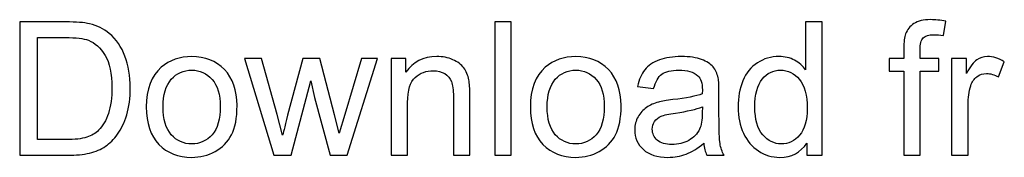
# Model space of a CAD drawing. Header units: millimetres. Extents: x -159 to 180, y -161 to 116.
# Tile 1 of 256: x -88.52 to -43.88, y -160.63 to -154.37. Entities that reach past the tile are written whole.
import ezdxf

# ---------------------------------------------------------------- set-up
doc = ezdxf.new("R2010")
doc.units = ezdxf.units.MM
doc.header["$MEASUREMENT"] = 0
doc.layers.add('Layer 1', color=7, linetype='Continuous')

msp = doc.modelspace()

# ---------------------------------------------------------------- linework, layer by layer
at = {"layer": 'Layer 1', "color": 250}
for points, knots in [([(-48.4306, -160.5367), (-48.4306, -160.5367), (-48.4306, -156.7182), (-48.4306, -156.7182), (-48.4306, -156.7182), (-48.4306, -156.7182), (-49.091, -156.7182), (-49.091, -156.7182), (-49.091, -156.7182), (-49.091, -156.7182), (-49.091, -156.1425), (-49.091, -156.1425), (-49.091, -156.1425), (-49.091, -156.1425), (-48.4306, -156.1425), (-48.4306, -156.1425), (-48.4306, -156.1425), (-48.4306, -156.1425), (-48.4306, -155.6768), (-48.4306, -155.6768), (-48.4306, -155.6768), (-48.4306, -155.3819), (-48.4052, -155.1632), (-48.353, -155.0206), (-48.353, -155.0206), (-48.281, -154.8287), (-48.1568, -154.6721), (-47.9762, -154.5522), (-47.9762, -154.5522), (-47.797, -154.4322), (-47.5444, -154.3729), (-47.2199, -154.3729), (-47.2199, -154.3729), (-47.0096, -154.3729), (-46.7782, -154.3983), (-46.5242, -154.4477), (-46.5242, -154.4477), (-46.5242, -154.4477), (-46.6357, -155.0997), (-46.6357, -155.0997), (-46.6357, -155.0997), (-46.7909, -155.0729), (-46.9362, -155.0587), (-47.0745, -155.0587), (-47.0745, -155.0587), (-47.3003, -155.0587), (-47.4597, -155.1067), (-47.5543, -155.2027), (-47.5543, -155.2027), (-47.6474, -155.2986), (-47.694, -155.4778), (-47.694, -155.7403), (-47.694, -155.7403), (-47.694, -155.7403), (-47.694, -156.1425), (-47.694, -156.1425), (-47.694, -156.1425), (-47.694, -156.1425), (-46.8389, -156.1425), (-46.8389, -156.1425), (-46.8389, -156.1425), (-46.8389, -156.1425), (-46.8389, -156.7182), (-46.8389, -156.7182), (-46.8389, -156.7182), (-46.8389, -156.7182), (-47.6855, -156.7182), (-47.6855, -156.7182), (-47.6855, -156.7182), (-47.6855, -156.7182), (-47.6855, -160.5367), (-47.6855, -160.5367), (-47.6855, -160.5367), (-47.6855, -160.5367), (-48.4306, -160.5367), (-48.4306, -160.5367)], [0, 0, 0, 0, 0.05, 0.05, 0.05, 0.05, 0.1, 0.1, 0.1, 0.1, 0.15, 0.15, 0.15, 0.15, 0.2, 0.2, 0.2, 0.2, 0.25, 0.25, 0.25, 0.25, 0.3, 0.3, 0.3, 0.3, 0.35, 0.35, 0.35, 0.35, 0.4, 0.4, 0.4, 0.4, 0.45, 0.45, 0.45, 0.45, 0.5, 0.5, 0.5, 0.5, 0.55, 0.55, 0.55, 0.55, 0.6, 0.6, 0.6, 0.6, 0.65, 0.65, 0.65, 0.65, 0.7, 0.7, 0.7, 0.7, 0.75, 0.75, 0.75, 0.75, 0.8, 0.8, 0.8, 0.8, 0.85, 0.85, 0.85, 0.85, 0.9, 0.9, 0.9, 0.9, 1, 1, 1, 1]), ([(-88.5219, -160.5367), (-88.5219, -160.5367), (-88.5219, -154.4745), (-88.5219, -154.4745), (-88.5219, -154.4745), (-88.5219, -154.4745), (-86.4334, -154.4745), (-86.4334, -154.4745), (-86.4334, -154.4745), (-85.9621, -154.4745), (-85.6023, -154.5028), (-85.3539, -154.5606), (-85.3539, -154.5606), (-85.0068, -154.6411), (-84.7104, -154.7864), (-84.4649, -154.9952), (-84.4649, -154.9952), (-84.1446, -155.2662), (-83.9061, -155.6105), (-83.7481, -156.031), (-83.7481, -156.031), (-83.5886, -156.4515), (-83.5096, -156.9327), (-83.5096, -157.4732), (-83.5096, -157.4732), (-83.5096, -157.9332), (-83.5632, -158.341), (-83.6704, -158.6966), (-83.6704, -158.6966), (-83.7777, -159.0522), (-83.916, -159.3471), (-84.0839, -159.58), (-84.0839, -159.58), (-84.2532, -159.8128), (-84.4367, -159.9962), (-84.6371, -160.1289), (-84.6371, -160.1289), (-84.836, -160.2629), (-85.0773, -160.3645), (-85.3596, -160.4337), (-85.3596, -160.4337), (-85.6432, -160.5028), (-85.9677, -160.5367), (-86.3346, -160.5367), (-86.3346, -160.5367), (-86.3346, -160.5367), (-88.5219, -160.5367), (-88.5219, -160.5367)], [0, 0, 0, 0, 0.0769231, 0.0769231, 0.0769231, 0.0769231, 0.1538462, 0.1538462, 0.1538462, 0.1538462, 0.2307692, 0.2307692, 0.2307692, 0.2307692, 0.3076923, 0.3076923, 0.3076923, 0.3076923, 0.3846154, 0.3846154, 0.3846154, 0.3846154, 0.4615385, 0.4615385, 0.4615385, 0.4615385, 0.5384615, 0.5384615, 0.5384615, 0.5384615, 0.6153846, 0.6153846, 0.6153846, 0.6153846, 0.6923077, 0.6923077, 0.6923077, 0.6923077, 0.7692308, 0.7692308, 0.7692308, 0.7692308, 0.8461538, 0.8461538, 0.8461538, 0.8461538, 1, 1, 1, 1]), ([(-66.9853, -160.5367), (-66.9853, -160.5367), (-66.9853, -154.4745), (-66.9853, -154.4745), (-66.9853, -154.4745), (-66.9853, -154.4745), (-66.2403, -154.4745), (-66.2403, -154.4745), (-66.2403, -154.4745), (-66.2403, -154.4745), (-66.2403, -160.5367), (-66.2403, -160.5367), (-66.2403, -160.5367), (-66.2403, -160.5367), (-66.9853, -160.5367), (-66.9853, -160.5367)], [0, 0, 0, 0, 0.2, 0.2, 0.2, 0.2, 0.4, 0.4, 0.4, 0.4, 0.6, 0.6, 0.6, 0.6, 1, 1, 1, 1]), ([(-52.8333, -160.5367), (-52.8333, -160.5367), (-52.8333, -159.9793), (-52.8333, -159.9793), (-52.8333, -159.9793), (-53.1112, -160.4125), (-53.5205, -160.6298), (-54.0609, -160.6298), (-54.0609, -160.6298), (-54.4109, -160.6298), (-54.7326, -160.5339), (-55.0247, -160.3406), (-55.0247, -160.3406), (-55.3182, -160.1486), (-55.5454, -159.8791), (-55.7077, -159.5348), (-55.7077, -159.5348), (-55.8686, -159.1891), (-55.949, -158.7926), (-55.949, -158.3438), (-55.949, -158.3438), (-55.949, -157.9064), (-55.8756, -157.5099), (-55.7303, -157.1528), (-55.7303, -157.1528), (-55.5835, -156.7972), (-55.3648, -156.5235), (-55.0727, -156.3344), (-55.0727, -156.3344), (-54.782, -156.1439), (-54.4546, -156.0493), (-54.0948, -156.0493), (-54.0948, -156.0493), (-53.8295, -156.0493), (-53.5938, -156.1058), (-53.3878, -156.2173), (-53.3878, -156.2173), (-53.1818, -156.3288), (-53.0139, -156.4755), (-52.8841, -156.6547), (-52.8841, -156.6547), (-52.8841, -156.6547), (-52.8841, -154.4745), (-52.8841, -154.4745), (-52.8841, -154.4745), (-52.8841, -154.4745), (-52.139, -154.4745), (-52.139, -154.4745), (-52.139, -154.4745), (-52.139, -154.4745), (-52.139, -160.5367), (-52.139, -160.5367), (-52.139, -160.5367), (-52.139, -160.5367), (-52.8333, -160.5367), (-52.8333, -160.5367)], [0, 0, 0, 0, 0.0666667, 0.0666667, 0.0666667, 0.0666667, 0.1333333, 0.1333333, 0.1333333, 0.1333333, 0.2, 0.2, 0.2, 0.2, 0.2666667, 0.2666667, 0.2666667, 0.2666667, 0.3333333, 0.3333333, 0.3333333, 0.3333333, 0.4, 0.4, 0.4, 0.4, 0.4666667, 0.4666667, 0.4666667, 0.4666667, 0.5333333, 0.5333333, 0.5333333, 0.5333333, 0.6, 0.6, 0.6, 0.6, 0.6666667, 0.6666667, 0.6666667, 0.6666667, 0.7333333, 0.7333333, 0.7333333, 0.7333333, 0.8, 0.8, 0.8, 0.8, 0.8666667, 0.8666667, 0.8666667, 0.8666667, 1, 1, 1, 1]), ([(-87.7175, -159.8255), (-87.7175, -159.8255), (-86.4249, -159.8255), (-86.4249, -159.8255), (-86.4249, -159.8255), (-86.0256, -159.8255), (-85.7123, -159.7888), (-85.4851, -159.714), (-85.4851, -159.714), (-85.258, -159.6392), (-85.0773, -159.5348), (-84.9419, -159.3993), (-84.9419, -159.3993), (-84.7528, -159.2088), (-84.6046, -158.952), (-84.4988, -158.6303), (-84.4988, -158.6303), (-84.3929, -158.3085), (-84.3393, -157.9191), (-84.3393, -157.4605), (-84.3393, -157.4605), (-84.3393, -156.8255), (-84.4437, -156.3372), (-84.6512, -155.9957), (-84.6512, -155.9957), (-84.8586, -155.6542), (-85.1112, -155.4256), (-85.4089, -155.3099), (-85.4089, -155.3099), (-85.6234, -155.2267), (-85.9692, -155.1857), (-86.4461, -155.1857), (-86.4461, -155.1857), (-86.4461, -155.1857), (-87.7175, -155.1857), (-87.7175, -155.1857), (-87.7175, -155.1857), (-87.7175, -155.1857), (-87.7175, -159.8255), (-87.7175, -159.8255)], [0, 0, 0, 0, 0.0909091, 0.0909091, 0.0909091, 0.0909091, 0.1818182, 0.1818182, 0.1818182, 0.1818182, 0.2727273, 0.2727273, 0.2727273, 0.2727273, 0.3636364, 0.3636364, 0.3636364, 0.3636364, 0.4545455, 0.4545455, 0.4545455, 0.4545455, 0.5454545, 0.5454545, 0.5454545, 0.5454545, 0.6363636, 0.6363636, 0.6363636, 0.6363636, 0.7272727, 0.7272727, 0.7272727, 0.7272727, 0.8181818, 0.8181818, 0.8181818, 0.8181818, 1, 1, 1, 1]), ([(-82.78, -158.3396), (-82.78, -157.5282), (-82.5542, -156.9271), (-82.1013, -156.5362), (-82.1013, -156.5362), (-81.7245, -156.2116), (-81.263, -156.0493), (-80.7198, -156.0493), (-80.7198, -156.0493), (-80.1172, -156.0493), (-79.6233, -156.2469), (-79.2395, -156.642), (-79.2395, -156.642), (-78.8571, -157.0357), (-78.6652, -157.5818), (-78.6652, -158.2775), (-78.6652, -158.2775), (-78.6652, -158.8419), (-78.7498, -159.285), (-78.9192, -159.6082), (-78.9192, -159.6082), (-79.0885, -159.9313), (-79.3355, -160.1825), (-79.66, -160.3617), (-79.66, -160.3617), (-79.9832, -160.5409), (-80.3374, -160.6298), (-80.7198, -160.6298), (-80.7198, -160.6298), (-81.335, -160.6298), (-81.8317, -160.4337), (-82.2113, -160.04), (-82.2113, -160.04), (-82.5909, -159.6463), (-82.78, -159.079), (-82.78, -158.3396)], [0, 0, 0, 0, 0.1, 0.1, 0.1, 0.1, 0.2, 0.2, 0.2, 0.2, 0.3, 0.3, 0.3, 0.3, 0.4, 0.4, 0.4, 0.4, 0.5, 0.5, 0.5, 0.5, 0.6, 0.6, 0.6, 0.6, 0.7, 0.7, 0.7, 0.7, 0.8, 0.8, 0.8, 0.8, 1, 1, 1, 1]), ([(-77.0015, -160.5367), (-77.0015, -160.5367), (-78.3293, -156.1425), (-78.3293, -156.1425), (-78.3293, -156.1425), (-78.3293, -156.1425), (-77.5504, -156.1425), (-77.5504, -156.1425), (-77.5504, -156.1425), (-77.5504, -156.1425), (-76.8491, -158.6783), (-76.8491, -158.6783), (-76.8491, -158.6783), (-76.8491, -158.6783), (-76.6007, -159.6223), (-76.6007, -159.6223), (-76.6007, -159.6223), (-76.5908, -159.5757), (-76.5146, -159.2738), (-76.3735, -158.7164), (-76.3735, -158.7164), (-76.3735, -158.7164), (-75.6778, -156.1425), (-75.6778, -156.1425), (-75.6778, -156.1425), (-75.6778, -156.1425), (-74.9144, -156.1425), (-74.9144, -156.1425), (-74.9144, -156.1425), (-74.9144, -156.1425), (-74.2526, -158.6938), (-74.2526, -158.6938), (-74.2526, -158.6938), (-74.2526, -158.6938), (-74.0367, -159.5306), (-74.0367, -159.5306), (-74.0367, -159.5306), (-74.0367, -159.5306), (-73.7841, -158.6825), (-73.7841, -158.6825), (-73.7841, -158.6825), (-73.7841, -158.6825), (-73.0249, -156.1425), (-73.0249, -156.1425), (-73.0249, -156.1425), (-73.0249, -156.1425), (-72.301, -156.1425), (-72.301, -156.1425), (-72.301, -156.1425), (-72.301, -156.1425), (-73.6797, -160.5367), (-73.6797, -160.5367), (-73.6797, -160.5367), (-73.6797, -160.5367), (-74.4502, -160.5367), (-74.4502, -160.5367), (-74.4502, -160.5367), (-74.4502, -160.5367), (-75.1473, -157.9078), (-75.1473, -157.9078), (-75.1473, -157.9078), (-75.1473, -157.9078), (-75.3237, -157.1557), (-75.3237, -157.1557), (-75.3237, -157.1557), (-75.3237, -157.1557), (-76.2127, -160.5367), (-76.2127, -160.5367), (-76.2127, -160.5367), (-76.2127, -160.5367), (-77.0015, -160.5367), (-77.0015, -160.5367)], [0, 0, 0, 0, 0.0526316, 0.0526316, 0.0526316, 0.0526316, 0.1052632, 0.1052632, 0.1052632, 0.1052632, 0.1578947, 0.1578947, 0.1578947, 0.1578947, 0.2105263, 0.2105263, 0.2105263, 0.2105263, 0.2631579, 0.2631579, 0.2631579, 0.2631579, 0.3157895, 0.3157895, 0.3157895, 0.3157895, 0.3684211, 0.3684211, 0.3684211, 0.3684211, 0.4210526, 0.4210526, 0.4210526, 0.4210526, 0.4736842, 0.4736842, 0.4736842, 0.4736842, 0.5263158, 0.5263158, 0.5263158, 0.5263158, 0.5789474, 0.5789474, 0.5789474, 0.5789474, 0.6315789, 0.6315789, 0.6315789, 0.6315789, 0.6842105, 0.6842105, 0.6842105, 0.6842105, 0.7368421, 0.7368421, 0.7368421, 0.7368421, 0.7894737, 0.7894737, 0.7894737, 0.7894737, 0.8421053, 0.8421053, 0.8421053, 0.8421053, 0.8947368, 0.8947368, 0.8947368, 0.8947368, 1, 1, 1, 1]), ([(-71.6773, -160.5367), (-71.6773, -160.5367), (-71.6773, -156.1425), (-71.6773, -156.1425), (-71.6773, -156.1425), (-71.6773, -156.1425), (-71.0084, -156.1425), (-71.0084, -156.1425), (-71.0084, -156.1425), (-71.0084, -156.1425), (-71.0084, -156.7662), (-71.0084, -156.7662), (-71.0084, -156.7662), (-70.6867, -156.2878), (-70.221, -156.0493), (-69.6128, -156.0493), (-69.6128, -156.0493), (-69.3475, -156.0493), (-69.1048, -156.0973), (-68.8833, -156.1919), (-68.8833, -156.1919), (-68.6617, -156.2864), (-68.4952, -156.412), (-68.3852, -156.5658), (-68.3852, -156.5658), (-68.2751, -156.7196), (-68.1975, -156.9031), (-68.1537, -157.1147), (-68.1537, -157.1147), (-68.1269, -157.253), (-68.1128, -157.4943), (-68.1128, -157.8386), (-68.1128, -157.8386), (-68.1128, -157.8386), (-68.1128, -160.5367), (-68.1128, -160.5367), (-68.1128, -160.5367), (-68.1128, -160.5367), (-68.8579, -160.5367), (-68.8579, -160.5367), (-68.8579, -160.5367), (-68.8579, -160.5367), (-68.8579, -157.8669), (-68.8579, -157.8669), (-68.8579, -157.8669), (-68.8579, -157.5635), (-68.8861, -157.3363), (-68.944, -157.1867), (-68.944, -157.1867), (-69.0018, -157.0371), (-69.1048, -156.9172), (-69.2516, -156.8269), (-69.2516, -156.8269), (-69.3983, -156.738), (-69.5719, -156.6928), (-69.7695, -156.6928), (-69.7695, -156.6928), (-70.0856, -156.6928), (-70.3579, -156.793), (-70.5879, -156.9948), (-70.5879, -156.9948), (-70.8179, -157.1952), (-70.9322, -157.5776), (-70.9322, -158.1392), (-70.9322, -158.1392), (-70.9322, -158.1392), (-70.9322, -160.5367), (-70.9322, -160.5367), (-70.9322, -160.5367), (-70.9322, -160.5367), (-71.6773, -160.5367), (-71.6773, -160.5367)], [0, 0, 0, 0, 0.0526316, 0.0526316, 0.0526316, 0.0526316, 0.1052632, 0.1052632, 0.1052632, 0.1052632, 0.1578947, 0.1578947, 0.1578947, 0.1578947, 0.2105263, 0.2105263, 0.2105263, 0.2105263, 0.2631579, 0.2631579, 0.2631579, 0.2631579, 0.3157895, 0.3157895, 0.3157895, 0.3157895, 0.3684211, 0.3684211, 0.3684211, 0.3684211, 0.4210526, 0.4210526, 0.4210526, 0.4210526, 0.4736842, 0.4736842, 0.4736842, 0.4736842, 0.5263158, 0.5263158, 0.5263158, 0.5263158, 0.5789474, 0.5789474, 0.5789474, 0.5789474, 0.6315789, 0.6315789, 0.6315789, 0.6315789, 0.6842105, 0.6842105, 0.6842105, 0.6842105, 0.7368421, 0.7368421, 0.7368421, 0.7368421, 0.7894737, 0.7894737, 0.7894737, 0.7894737, 0.8421053, 0.8421053, 0.8421053, 0.8421053, 0.8947368, 0.8947368, 0.8947368, 0.8947368, 1, 1, 1, 1]), ([(-65.3668, -158.3396), (-65.3668, -157.5282), (-65.141, -156.9271), (-64.6881, -156.5362), (-64.6881, -156.5362), (-64.3113, -156.2116), (-63.8498, -156.0493), (-63.3066, -156.0493), (-63.3066, -156.0493), (-62.704, -156.0493), (-62.2101, -156.2469), (-61.8263, -156.642), (-61.8263, -156.642), (-61.4439, -157.0357), (-61.252, -157.5818), (-61.252, -158.2775), (-61.252, -158.2775), (-61.252, -158.8419), (-61.3366, -159.285), (-61.506, -159.6082), (-61.506, -159.6082), (-61.6753, -159.9313), (-61.9223, -160.1825), (-62.2468, -160.3617), (-62.2468, -160.3617), (-62.57, -160.5409), (-62.9242, -160.6298), (-63.3066, -160.6298), (-63.3066, -160.6298), (-63.9218, -160.6298), (-64.4185, -160.4337), (-64.7981, -160.04), (-64.7981, -160.04), (-65.1777, -159.6463), (-65.3668, -159.079), (-65.3668, -158.3396)], [0, 0, 0, 0, 0.1, 0.1, 0.1, 0.1, 0.2, 0.2, 0.2, 0.2, 0.3, 0.3, 0.3, 0.3, 0.4, 0.4, 0.4, 0.4, 0.5, 0.5, 0.5, 0.5, 0.6, 0.6, 0.6, 0.6, 0.7, 0.7, 0.7, 0.7, 0.8, 0.8, 0.8, 0.8, 1, 1, 1, 1]), ([(-57.5083, -159.9864), (-57.7849, -160.222), (-58.0516, -160.3871), (-58.307, -160.4845), (-58.307, -160.4845), (-58.5624, -160.5819), (-58.8361, -160.6298), (-59.1297, -160.6298), (-59.1297, -160.6298), (-59.6123, -160.6298), (-59.9834, -160.5127), (-60.243, -160.2771), (-60.243, -160.2771), (-60.5027, -160.0428), (-60.6325, -159.7422), (-60.6325, -159.3768), (-60.6325, -159.3768), (-60.6325, -159.1623), (-60.5831, -158.9661), (-60.4857, -158.7883), (-60.4857, -158.7883), (-60.387, -158.6105), (-60.2586, -158.4694), (-60.1005, -158.3622), (-60.1005, -158.3622), (-59.9411, -158.2549), (-59.7633, -158.1731), (-59.5643, -158.118), (-59.5643, -158.118), (-59.4175, -158.0799), (-59.196, -158.0433), (-58.9011, -158.0066), (-58.9011, -158.0066), (-58.2999, -157.936), (-57.8554, -157.8499), (-57.5718, -157.7512), (-57.5718, -157.7512), (-57.569, -157.6496), (-57.5676, -157.5846), (-57.5676, -157.5578), (-57.5676, -157.5578), (-57.5676, -157.2559), (-57.6381, -157.0428), (-57.7792, -156.9186), (-57.7792, -156.9186), (-57.9697, -156.7507), (-58.2534, -156.6674), (-58.6287, -156.6674), (-58.6287, -156.6674), (-58.9801, -156.6674), (-59.2397, -156.7295), (-59.4062, -156.8523), (-59.4062, -156.8523), (-59.5742, -156.975), (-59.6969, -157.1924), (-59.7774, -157.5056), (-59.7774, -157.5056), (-59.7774, -157.5056), (-60.5055, -157.404), (-60.5055, -157.404), (-60.5055, -157.404), (-60.4392, -157.0922), (-60.3305, -156.8396), (-60.1781, -156.6477), (-60.1781, -156.6477), (-60.0257, -156.4558), (-59.8056, -156.309), (-59.5177, -156.2046), (-59.5177, -156.2046), (-59.2313, -156.1016), (-58.8968, -156.0493), (-58.5186, -156.0493), (-58.5186, -156.0493), (-58.1433, -156.0493), (-57.8371, -156.0931), (-57.6014, -156.182), (-57.6014, -156.182), (-57.3672, -156.2709), (-57.1936, -156.381), (-57.0835, -156.515), (-57.0835, -156.515), (-56.9735, -156.6491), (-56.8959, -156.8184), (-56.8507, -157.023), (-56.8507, -157.023), (-56.8267, -157.15), (-56.814, -157.3786), (-56.814, -157.7074), (-56.814, -157.7074), (-56.814, -157.7074), (-56.814, -158.6952), (-56.814, -158.6952), (-56.814, -158.6952), (-56.814, -159.3852), (-56.7985, -159.8213), (-56.7675, -160.0061), (-56.7675, -160.0061), (-56.7378, -160.191), (-56.6757, -160.3674), (-56.5854, -160.5367), (-56.5854, -160.5367), (-56.5854, -160.5367), (-57.3644, -160.5367), (-57.3644, -160.5367), (-57.3644, -160.5367), (-57.4391, -160.3801), (-57.4871, -160.1966), (-57.5083, -159.9864)], [0, 0, 0, 0, 0.0357143, 0.0357143, 0.0357143, 0.0357143, 0.0714286, 0.0714286, 0.0714286, 0.0714286, 0.1071429, 0.1071429, 0.1071429, 0.1071429, 0.1428571, 0.1428571, 0.1428571, 0.1428571, 0.1785714, 0.1785714, 0.1785714, 0.1785714, 0.2142857, 0.2142857, 0.2142857, 0.2142857, 0.25, 0.25, 0.25, 0.25, 0.2857143, 0.2857143, 0.2857143, 0.2857143, 0.3214286, 0.3214286, 0.3214286, 0.3214286, 0.3571429, 0.3571429, 0.3571429, 0.3571429, 0.3928571, 0.3928571, 0.3928571, 0.3928571, 0.4285714, 0.4285714, 0.4285714, 0.4285714, 0.4642857, 0.4642857, 0.4642857, 0.4642857, 0.5, 0.5, 0.5, 0.5, 0.5357143, 0.5357143, 0.5357143, 0.5357143, 0.5714286, 0.5714286, 0.5714286, 0.5714286, 0.6071429, 0.6071429, 0.6071429, 0.6071429, 0.6428571, 0.6428571, 0.6428571, 0.6428571, 0.6785714, 0.6785714, 0.6785714, 0.6785714, 0.7142857, 0.7142857, 0.7142857, 0.7142857, 0.75, 0.75, 0.75, 0.75, 0.7857143, 0.7857143, 0.7857143, 0.7857143, 0.8214286, 0.8214286, 0.8214286, 0.8214286, 0.8571429, 0.8571429, 0.8571429, 0.8571429, 0.8928571, 0.8928571, 0.8928571, 0.8928571, 0.9285714, 0.9285714, 0.9285714, 0.9285714, 1, 1, 1, 1]), ([(-46.2646, -160.5367), (-46.2646, -160.5367), (-46.2646, -156.1425), (-46.2646, -156.1425), (-46.2646, -156.1425), (-46.2646, -156.1425), (-45.5957, -156.1425), (-45.5957, -156.1425), (-45.5957, -156.1425), (-45.5957, -156.1425), (-45.5957, -156.8156), (-45.5957, -156.8156), (-45.5957, -156.8156), (-45.425, -156.5037), (-45.2669, -156.2977), (-45.1216, -156.1989), (-45.1216, -156.1989), (-44.9762, -156.0987), (-44.8168, -156.0493), (-44.6432, -156.0493), (-44.6432, -156.0493), (-44.392, -156.0493), (-44.1366, -156.1284), (-43.877, -156.285), (-43.877, -156.285), (-43.877, -156.285), (-44.1422, -156.9722), (-44.1422, -156.9722), (-44.1422, -156.9722), (-44.3229, -156.8706), (-44.5035, -156.8198), (-44.6841, -156.8198), (-44.6841, -156.8198), (-44.8464, -156.8198), (-44.9917, -156.8692), (-45.1201, -156.9666), (-45.1201, -156.9666), (-45.2486, -157.0639), (-45.3403, -157.1994), (-45.3953, -157.373), (-45.3953, -157.373), (-45.4786, -157.6369), (-45.5195, -157.9261), (-45.5195, -158.2408), (-45.5195, -158.2408), (-45.5195, -158.2408), (-45.5195, -160.5367), (-45.5195, -160.5367), (-45.5195, -160.5367), (-45.5195, -160.5367), (-46.2646, -160.5367), (-46.2646, -160.5367)], [0, 0, 0, 0, 0.0714286, 0.0714286, 0.0714286, 0.0714286, 0.1428571, 0.1428571, 0.1428571, 0.1428571, 0.2142857, 0.2142857, 0.2142857, 0.2142857, 0.2857143, 0.2857143, 0.2857143, 0.2857143, 0.3571429, 0.3571429, 0.3571429, 0.3571429, 0.4285714, 0.4285714, 0.4285714, 0.4285714, 0.5, 0.5, 0.5, 0.5, 0.5714286, 0.5714286, 0.5714286, 0.5714286, 0.6428571, 0.6428571, 0.6428571, 0.6428571, 0.7142857, 0.7142857, 0.7142857, 0.7142857, 0.7857143, 0.7857143, 0.7857143, 0.7857143, 0.8571429, 0.8571429, 0.8571429, 0.8571429, 1, 1, 1, 1]), ([(-82.018, -158.341), (-82.018, -158.9026), (-81.8952, -159.3231), (-81.6497, -159.6011), (-81.6497, -159.6011), (-81.4027, -159.8805), (-81.0937, -160.0202), (-80.7198, -160.0202), (-80.7198, -160.0202), (-80.3501, -160.0202), (-80.0424, -159.8805), (-79.7955, -159.5997), (-79.7955, -159.5997), (-79.55, -159.3189), (-79.4272, -158.8913), (-79.4272, -158.317), (-79.4272, -158.317), (-79.4272, -157.7751), (-79.5514, -157.3645), (-79.7983, -157.0865), (-79.7983, -157.0865), (-80.0453, -156.8071), (-80.3529, -156.6674), (-80.7198, -156.6674), (-80.7198, -156.6674), (-81.0937, -156.6674), (-81.4027, -156.8057), (-81.6497, -157.0837), (-81.6497, -157.0837), (-81.8952, -157.3617), (-82.018, -157.7808), (-82.018, -158.341)], [0, 0, 0, 0, 0.1111111, 0.1111111, 0.1111111, 0.1111111, 0.2222222, 0.2222222, 0.2222222, 0.2222222, 0.3333333, 0.3333333, 0.3333333, 0.3333333, 0.4444444, 0.4444444, 0.4444444, 0.4444444, 0.5555556, 0.5555556, 0.5555556, 0.5555556, 0.6666667, 0.6666667, 0.6666667, 0.6666667, 0.7777778, 0.7777778, 0.7777778, 0.7777778, 1, 1, 1, 1]), ([(-64.6048, -158.341), (-64.6048, -158.9026), (-64.482, -159.3231), (-64.2365, -159.6011), (-64.2365, -159.6011), (-63.9895, -159.8805), (-63.6805, -160.0202), (-63.3066, -160.0202), (-63.3066, -160.0202), (-62.9369, -160.0202), (-62.6292, -159.8805), (-62.3823, -159.5997), (-62.3823, -159.5997), (-62.1368, -159.3189), (-62.014, -158.8913), (-62.014, -158.317), (-62.014, -158.317), (-62.014, -157.7751), (-62.1382, -157.3645), (-62.3851, -157.0865), (-62.3851, -157.0865), (-62.6321, -156.8071), (-62.9397, -156.6674), (-63.3066, -156.6674), (-63.3066, -156.6674), (-63.6805, -156.6674), (-63.9895, -156.8057), (-64.2365, -157.0837), (-64.2365, -157.0837), (-64.482, -157.3617), (-64.6048, -157.7808), (-64.6048, -158.341)], [0, 0, 0, 0, 0.1111111, 0.1111111, 0.1111111, 0.1111111, 0.2222222, 0.2222222, 0.2222222, 0.2222222, 0.3333333, 0.3333333, 0.3333333, 0.3333333, 0.4444444, 0.4444444, 0.4444444, 0.4444444, 0.5555556, 0.5555556, 0.5555556, 0.5555556, 0.6666667, 0.6666667, 0.6666667, 0.6666667, 0.7777778, 0.7777778, 0.7777778, 0.7777778, 1, 1, 1, 1]), ([(-55.187, -158.3452), (-55.187, -158.9069), (-55.0685, -159.326), (-54.83, -159.604), (-54.83, -159.604), (-54.5929, -159.8819), (-54.3121, -160.0202), (-53.989, -160.0202), (-53.989, -160.0202), (-53.663, -160.0202), (-53.3864, -159.8876), (-53.1578, -159.6223), (-53.1578, -159.6223), (-52.9306, -159.357), (-52.8163, -158.952), (-52.8163, -158.4073), (-52.8163, -158.4073), (-52.8163, -157.809), (-52.932, -157.3687), (-53.1649, -157.0879), (-53.1649, -157.0879), (-53.3963, -156.8071), (-53.6827, -156.6674), (-54.0228, -156.6674), (-54.0228, -156.6674), (-54.3544, -156.6674), (-54.631, -156.8015), (-54.854, -157.071), (-54.854, -157.071), (-55.0755, -157.3405), (-55.187, -157.7653), (-55.187, -158.3452)], [0, 0, 0, 0, 0.1111111, 0.1111111, 0.1111111, 0.1111111, 0.2222222, 0.2222222, 0.2222222, 0.2222222, 0.3333333, 0.3333333, 0.3333333, 0.3333333, 0.4444444, 0.4444444, 0.4444444, 0.4444444, 0.5555556, 0.5555556, 0.5555556, 0.5555556, 0.6666667, 0.6666667, 0.6666667, 0.6666667, 0.7777778, 0.7777778, 0.7777778, 0.7777778, 1, 1, 1, 1]), ([(-57.5676, -158.3354), (-57.8385, -158.4454), (-58.2449, -158.5386), (-58.7868, -158.6148), (-58.7868, -158.6148), (-59.0944, -158.6585), (-59.3117, -158.7079), (-59.4387, -158.7629), (-59.4387, -158.7629), (-59.5657, -158.818), (-59.6631, -158.8984), (-59.7322, -159.0028), (-59.7322, -159.0028), (-59.8014, -159.1086), (-59.8366, -159.2258), (-59.8366, -159.3556), (-59.8366, -159.3556), (-59.8366, -159.5517), (-59.7618, -159.7168), (-59.6109, -159.8481), (-59.6109, -159.8481), (-59.4599, -159.9793), (-59.2397, -160.0456), (-58.9504, -160.0456), (-58.9504, -160.0456), (-58.664, -160.0456), (-58.4086, -159.9835), (-58.1842, -159.858), (-58.1842, -159.858), (-57.9613, -159.7338), (-57.7962, -159.563), (-57.6917, -159.3471), (-57.6917, -159.3471), (-57.6113, -159.1792), (-57.5718, -158.9323), (-57.5718, -158.6063), (-57.5718, -158.6063), (-57.5718, -158.6063), (-57.5676, -158.3354), (-57.5676, -158.3354)], [0, 0, 0, 0, 0.0909091, 0.0909091, 0.0909091, 0.0909091, 0.1818182, 0.1818182, 0.1818182, 0.1818182, 0.2727273, 0.2727273, 0.2727273, 0.2727273, 0.3636364, 0.3636364, 0.3636364, 0.3636364, 0.4545455, 0.4545455, 0.4545455, 0.4545455, 0.5454545, 0.5454545, 0.5454545, 0.5454545, 0.6363636, 0.6363636, 0.6363636, 0.6363636, 0.7272727, 0.7272727, 0.7272727, 0.7272727, 0.8181818, 0.8181818, 0.8181818, 0.8181818, 1, 1, 1, 1])]:
    msp.add_open_spline(points, degree=3, knots=knots, dxfattribs=at)

doc.saveas('drawing.dxf')
